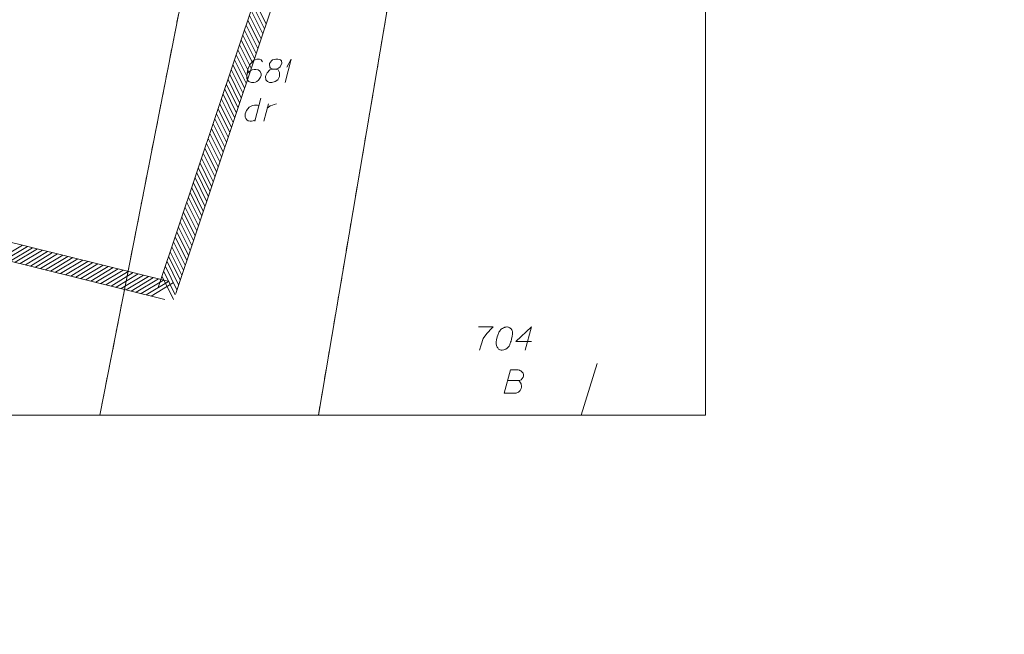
# Model space of a CAD drawing. Header units: metres. Extents: x 5554594 to 5556205, y 5636132 to 5636668.
# Tile 159 of 168: x 5555531 to 5555584, y 5636362 to 5636395. Entities that reach past the tile are written whole.
import ezdxf

# ---------------------------------------------------------------- set-up
doc = ezdxf.new("R2010")
doc.units = ezdxf.units.M
doc.header["$MEASUREMENT"] = 0
doc.header["$XCLIPFRAME"] = 0
doc.linetypes.add('PRZER1-1', pattern=[2, 1, -1])
for name, color, linetype, lineweight in [('#RAMKA', 7, 'Continuous', 18), ('#RASTER', 7, 'Continuous', 18), ('#zakres', 7, 'Continuous', 18)]:
    doc.layers.add(name, color=color, linetype=linetype, lineweight=lineweight)
for name, color, linetype, lineweight, true_color in [('GESDZI', 18, 'Continuous', 18, 0x0a0909), ('GESDZI_O', 18, 'Continuous', 18, 0x0a0909), ('GESUZY', 96, 'PRZER1-1', 18, 0x008000), ('GESUZY_O', 96, 'PRZER1-1', 18, 0x008000), ('GOSRBG', 18, 'Continuous', 18, 0x0a0909)]:
    doc.layers.add(name, color=color, linetype=linetype, lineweight=lineweight, true_color=true_color)
picture_1 = doc.add_image_def('image2.tif', size_in_pixel=(18897, 11811))

# ---------------------------------------------------------------- blocks, each defined once
blk = doc.blocks.new('*U235')
at = {"layer": 'GESUZY_O', "color": 96, "linetype": 'ByBlock', "lineweight": 18, "true_color": 0x008000}
blk.add_line((5555543.554, 5636390.786), (5555543.229, 5636389.536), dxfattribs=at)
at = {"layer": 'GESUZY_O', "color": 96, "linetype": 'ByBlock', "lineweight": 18, "true_color": 0x008000, "flags": 128}
blk.add_lwpolyline([(5555543.446, 5636390.372), (5555543.377, 5636390.412), (5555543.21, 5636390.412), (5555543.111, 5636390.392), (5555542.934, 5636390.294), (5555542.786, 5636390.116), (5555542.718, 5636389.929), (5555542.708, 5636389.831), (5555542.718, 5636389.752), (5555542.747, 5636389.683), (5555542.806, 5636389.605), (5555542.875, 5636389.555), (5555542.983, 5636389.536), (5555543.062, 5636389.546), (5555543.141, 5636389.555), (5555543.249, 5636389.614)], dxfattribs=at)
blk = doc.blocks.new('*U236')
at = {"layer": 'GESUZY_O', "color": 96, "linetype": 'ByBlock', "lineweight": 18, "true_color": 0x008000}
blk.add_line((5555543.721, 5636389.536), (5555543.967, 5636390.471), dxfattribs=at)
at = {"layer": 'GESUZY_O', "color": 96, "linetype": 'ByBlock', "lineweight": 18, "true_color": 0x008000, "flags": 128}
blk.add_lwpolyline([(5555543.908, 5636390.244), (5555543.957, 5636390.284), (5555544.066, 5636390.362), (5555544.184, 5636390.412), (5555544.272, 5636390.441), (5555544.41, 5636390.471)], dxfattribs=at)
blk = doc.blocks.new('*U238')
at = {"layer": 'GESDZI_O', "color": 96, "linetype": 'ByBlock', "lineweight": 18}
for q in [(5555544.868, 5636391.631), (5555544.957, 5636392.458)]:
    blk.add_line((5555545.203, 5636392.881), q, dxfattribs=at)

msp = doc.modelspace()

# ---------------------------------------------------------------- linework, layer by layer
at = {"layer": '#RAMKA', "color": 7, "linetype": 'Continuous', "lineweight": 18, "flags": 128}
msp.add_lwpolyline([(5555567.543, 5636516.686), (5555567.543, 5636373.686), (5555311.77, 5636373.686), (5555311.77, 5636516.686), (5555567.543, 5636516.686)], close=True, dxfattribs=at)
at = {"layer": '#zakres', "color": 134, "linetype": 'Continuous', "lineweight": 18}
for p, q in [((5555538.026, 5636380.569), (5555552.626, 5636424.159)), ((5555538.974, 5636380.251), (5555553.574, 5636423.841)), ((5555543.837, 5636394.784), (5555543.212, 5636396.037)), ((5555543.659, 5636394.253), (5555543.034, 5636395.506)), ((5555543.748, 5636394.519), (5555543.123, 5636395.772)), ((5555543.481, 5636393.722), (5555542.857, 5636394.975)), ((5555543.57, 5636393.988), (5555542.945, 5636395.241)), ((5555543.303, 5636393.191), (5555542.679, 5636394.444)), ((5555543.392, 5636393.457), (5555542.768, 5636394.71)), ((5555543.125, 5636392.66), (5555542.501, 5636393.913)), ((5555543.214, 5636392.926), (5555542.59, 5636394.179)), ((5555542.947, 5636392.129), (5555542.323, 5636393.382)), ((5555543.036, 5636392.395), (5555542.412, 5636393.648)), ((5555542.769, 5636391.598), (5555542.145, 5636392.851)), ((5555542.858, 5636391.864), (5555542.234, 5636393.117)), ((5555542.592, 5636391.067), (5555541.967, 5636392.32)), ((5555542.68, 5636391.333), (5555542.056, 5636392.586)), ((5555542.414, 5636390.536), (5555541.789, 5636391.789)), ((5555542.503, 5636390.802), (5555541.878, 5636392.055)), ((5555542.236, 5636390.005), (5555541.612, 5636391.258)), ((5555542.325, 5636390.271), (5555541.7, 5636391.524)), ((5555542.058, 5636389.474), (5555541.434, 5636390.727)), ((5555542.147, 5636389.74), (5555541.523, 5636390.993)), ((5555541.88, 5636388.943), (5555541.256, 5636390.196)), ((5555541.969, 5636389.209), (5555541.345, 5636390.462)), ((5555541.702, 5636388.412), (5555541.078, 5636389.665)), ((5555541.791, 5636388.678), (5555541.167, 5636389.931)), ((5555541.524, 5636387.881), (5555540.9, 5636389.134)), ((5555541.613, 5636388.147), (5555540.989, 5636389.4)), ((5555541.347, 5636387.35), (5555540.722, 5636388.603)), ((5555541.436, 5636387.616), (5555540.811, 5636388.869)), ((5555541.169, 5636386.819), (5555540.544, 5636388.072)), ((5555541.258, 5636387.085), (5555540.633, 5636388.338)), ((5555540.991, 5636386.288), (5555540.367, 5636387.541)), ((5555541.08, 5636386.554), (5555540.456, 5636387.807)), ((5555540.813, 5636385.757), (5555540.189, 5636387.01)), ((5555540.902, 5636386.023), (5555540.278, 5636387.276)), ((5555514.32, 5636386.915), (5555538.62, 5636380.895)), ((5555540.635, 5636385.226), (5555540.011, 5636386.479)), ((5555540.724, 5636385.492), (5555540.1, 5636386.745)), ((5555514.08, 5636385.945), (5555538.38, 5636379.925)), ((5555540.457, 5636384.695), (5555539.833, 5636385.948)), ((5555540.546, 5636384.961), (5555539.922, 5636386.214)), ((5555540.279, 5636384.164), (5555539.655, 5636385.417)), ((5555540.368, 5636384.43), (5555539.744, 5636385.683)), ((5555540.102, 5636383.633), (5555539.477, 5636384.886)), ((5555540.191, 5636383.899), (5555539.566, 5636385.152)), ((5555539.924, 5636383.102), (5555539.299, 5636384.355)), ((5555540.013, 5636383.368), (5555539.388, 5636384.621)), ((5555539.746, 5636382.571), (5555539.122, 5636383.824)), ((5555539.835, 5636382.837), (5555539.211, 5636384.09)), ((5555539.568, 5636382.04), (5555538.944, 5636383.293)), ((5555539.657, 5636382.306), (5555539.033, 5636383.559)), ((5555529.5, 5636382.13), (5555530.699, 5636382.853)), ((5555529.772, 5636382.062), (5555530.971, 5636382.785)), ((5555530.043, 5636381.995), (5555531.242, 5636382.718)), ((5555539.39, 5636381.509), (5555538.766, 5636382.762)), ((5555539.479, 5636381.775), (5555538.855, 5636383.028)), ((5555530.315, 5636381.928), (5555531.514, 5636382.651)), ((5555530.587, 5636381.86), (5555531.786, 5636382.583)), ((5555530.859, 5636381.793), (5555532.058, 5636382.516)), ((5555531.131, 5636381.726), (5555532.33, 5636382.449)), ((5555531.402, 5636381.658), (5555532.601, 5636382.381)), ((5555531.674, 5636381.591), (5555532.873, 5636382.314)), ((5555531.946, 5636381.524), (5555533.145, 5636382.247)), ((5555532.218, 5636381.456), (5555533.417, 5636382.179)), ((5555539.212, 5636380.978), (5555538.588, 5636382.231)), ((5555539.301, 5636381.244), (5555538.677, 5636382.497)), ((5555532.49, 5636381.389), (5555533.688, 5636382.112)), ((5555532.761, 5636381.322), (5555533.96, 5636382.045)), ((5555533.033, 5636381.254), (5555534.232, 5636381.977)), ((5555533.305, 5636381.187), (5555534.504, 5636381.91)), ((5555533.577, 5636381.12), (5555534.776, 5636381.843)), ((5555533.848, 5636381.052), (5555535.047, 5636381.775)), ((5555534.12, 5636380.985), (5555535.319, 5636381.708)), ((5555534.392, 5636380.918), (5555535.591, 5636381.641)), ((5555539.034, 5636380.447), (5555538.41, 5636381.7)), ((5555539.123, 5636380.713), (5555538.499, 5636381.966)), ((5555534.664, 5636380.85), (5555535.863, 5636381.573)), ((5555534.936, 5636380.783), (5555536.135, 5636381.506)), ((5555535.207, 5636380.716), (5555536.406, 5636381.439)), ((5555535.479, 5636380.648), (5555536.678, 5636381.371)), ((5555535.751, 5636380.581), (5555536.95, 5636381.304)), ((5555536.023, 5636380.514), (5555537.222, 5636381.237)), ((5555536.294, 5636380.446), (5555537.493, 5636381.169)), ((5555536.566, 5636380.379), (5555537.765, 5636381.102)), ((5555538.857, 5636379.916), (5555538.232, 5636381.169)), ((5555538.946, 5636380.182), (5555538.321, 5636381.435)), ((5555536.838, 5636380.312), (5555538.037, 5636381.035)), ((5555537.11, 5636380.244), (5555538.309, 5636380.967)), ((5555537.382, 5636380.177), (5555538.581, 5636380.9)), ((5555537.653, 5636380.11), (5555538.852, 5636380.833))]:
    msp.add_line(p, q, dxfattribs=at)
at = {"layer": 'GESDZI', "color": 96, "linetype": 'Continuous', "lineweight": 18, "flags": 128}
for points in [[(5555558.445, 5636437.884), (5555554.18, 5636430.108), (5555548.809, 5636419.452), (5555542.12, 5636405.225), (5555539.133, 5636395.364), (5555534.876, 5636373.686)], [(5555534.876, 5636373.686), (5555539.133, 5636395.364), (5555542.12, 5636405.225), (5555548.809, 5636419.452), (5555554.18, 5636430.108), (5555558.445, 5636437.884)], [(5555546.663, 5636373.686), (5555550.734, 5636397.678), (5555555.145, 5636409.173), (5555563.661, 5636427.769)], [(5555563.661, 5636427.769), (5555555.145, 5636409.173), (5555550.734, 5636397.678), (5555546.663, 5636373.686)]]:
    msp.add_lwpolyline(points, dxfattribs=at)
at = {"layer": 'GESDZI_O', "color": 96, "linetype": 'Continuous', "lineweight": 18, "flags": 128}
for points in [[(5555543.648, 5636392.743), (5555543.569, 5636392.852), (5555543.481, 5636392.881), (5555543.343, 5636392.881), (5555543.245, 5636392.842), (5555543.186, 5636392.822), (5555543.136, 5636392.793), (5555542.979, 5636392.615), (5555542.871, 5636392.379), (5555542.841, 5636392.251), (5555542.802, 5636391.966), (5555542.802, 5636391.818), (5555542.841, 5636391.759), (5555542.92, 5636391.68), (5555542.949, 5636391.661), (5555543.048, 5636391.631), (5555543.176, 5636391.631), (5555543.274, 5636391.651), (5555543.343, 5636391.671), (5555543.441, 5636391.749), (5555543.54, 5636391.907), (5555543.569, 5636392.005), (5555543.569, 5636392.084), (5555543.52, 5636392.212), (5555543.481, 5636392.261), (5555543.412, 5636392.3), (5555543.294, 5636392.33), (5555543.205, 5636392.33), (5555543.097, 5636392.3), (5555543.028, 5636392.271), (5555542.91, 5636392.192), (5555542.851, 5636392.143), (5555542.821, 5636392.114)], [(5555544.209, 5636392.34), (5555544.347, 5636392.34), (5555544.386, 5636392.35), (5555544.504, 5636392.399), (5555544.593, 5636392.478), (5555544.691, 5636392.665), (5555544.681, 5636392.802), (5555544.613, 5636392.852), (5555544.475, 5636392.881), (5555544.376, 5636392.881), (5555544.189, 5636392.852), (5555544.13, 5636392.802), (5555544.032, 5636392.655), (5555544.022, 5636392.606), (5555544.042, 5636392.458), (5555544.081, 5636392.399), (5555544.209, 5636392.34), (5555544.051, 5636392.3), (5555543.904, 5636392.153), (5555543.825, 5636392.005), (5555543.815, 5636391.956), (5555543.825, 5636391.769), (5555543.914, 5636391.671), (5555544.032, 5636391.631), (5555544.15, 5636391.631), (5555544.337, 5636391.68), (5555544.475, 5636391.769), (5555544.563, 5636391.946), (5555544.573, 5636392.005), (5555544.563, 5636392.163), (5555544.485, 5636392.3), (5555544.347, 5636392.34)], [(5555555.298, 5636378.442), (5555556.085, 5636378.442), (5555556.036, 5636378.393), (5555555.751, 5636378.088), (5555555.554, 5636377.812), (5555555.436, 5636377.487), (5555555.357, 5636377.192)], [(5555556.843, 5636378.442), (5555556.823, 5636378.442), (5555556.764, 5636378.432), (5555556.725, 5636378.422), (5555556.696, 5636378.412), (5555556.646, 5636378.393), (5555556.587, 5636378.363), (5555556.538, 5636378.334), (5555556.489, 5636378.294), (5555556.459, 5636378.255), (5555556.43, 5636378.206), (5555556.4, 5636378.156), (5555556.371, 5636378.097), (5555556.351, 5636378.058), (5555556.331, 5636377.999), (5555556.302, 5636377.901), (5555556.272, 5636377.753), (5555556.253, 5636377.635), (5555556.253, 5636377.527), (5555556.263, 5636377.448), (5555556.302, 5636377.359), (5555556.331, 5636377.31), (5555556.381, 5636377.251), (5555556.44, 5636377.212), (5555556.469, 5636377.202), (5555556.528, 5636377.192), (5555556.577, 5636377.192), (5555556.656, 5636377.202), (5555556.725, 5636377.221), (5555556.774, 5636377.251), (5555556.843, 5636377.3), (5555556.873, 5636377.33), (5555556.912, 5636377.369), (5555556.942, 5636377.408), (5555556.961, 5636377.438), (5555556.981, 5636377.487), (5555556.991, 5636377.507), (5555557.011, 5636377.556), (5555557.03, 5636377.615), (5555557.05, 5636377.674), (5555557.06, 5636377.714), (5555557.07, 5636377.743), (5555557.079, 5636377.782), (5555557.099, 5636377.871), (5555557.109, 5636377.92), (5555557.119, 5636377.969), (5555557.129, 5636378.038), (5555557.138, 5636378.127), (5555557.138, 5636378.156), (5555557.129, 5636378.196), (5555557.119, 5636378.235), (5555557.089, 5636378.294), (5555557.06, 5636378.334), (5555557.03, 5636378.363), (5555556.991, 5636378.393), (5555556.951, 5636378.412), (5555556.922, 5636378.422), (5555556.892, 5636378.432), (5555556.843, 5636378.442)], [(5555558.152, 5636377.655), (5555557.306, 5636377.655), (5555558.152, 5636378.442), (5555557.817, 5636377.192)]]:
    msp.add_lwpolyline(points, dxfattribs=at)
at = {"layer": 'GESUZY', "color": 96, "linetype": 'PRZER1-1', "lineweight": 18, "ltscale": 0.5, "true_color": 0x008000}
for points in [[(5555558.445, 5636437.884), (5555554.18, 5636430.108), (5555548.809, 5636419.452), (5555542.12, 5636405.225), (5555539.133, 5636395.364), (5555534.876, 5636373.686)], [(5555558.445, 5636437.884), (5555554.18, 5636430.108), (5555548.809, 5636419.452), (5555542.12, 5636405.225), (5555539.133, 5636395.364), (5555534.876, 5636373.686)], [(5555546.663, 5636373.686), (5555550.734, 5636397.678), (5555555.145, 5636409.173), (5555563.661, 5636427.769)], [(5555546.663, 5636373.686), (5555550.734, 5636397.678), (5555555.145, 5636409.173), (5555563.661, 5636427.769)]]:
    msp.add_lwpolyline(points, dxfattribs=at)
at = {"layer": 'GESUZY_O', "color": 96, "linetype": 'Continuous', "lineweight": 18, "true_color": 0x008000, "flags": 128}
msp.add_lwpolyline([(5555556.873, 5636375.55), (5555557.464, 5636375.55), (5555557.503, 5636375.56), (5555557.591, 5636375.599), (5555557.66, 5636375.668), (5555557.7, 5636375.727), (5555557.719, 5636375.786), (5555557.719, 5636375.816), (5555557.719, 5636375.855), (5555557.719, 5636375.885), (5555557.7, 5636375.954), (5555557.66, 5636376.003), (5555557.601, 5636376.062), (5555557.572, 5636376.082), (5555557.532, 5636376.101), (5555557.503, 5636376.111), (5555557.444, 5636376.121), (5555557.021, 5636376.121), (5555556.686, 5636374.871), (5555557.336, 5636374.871), (5555557.365, 5636374.881), (5555557.424, 5636374.91), (5555557.454, 5636374.93), (5555557.542, 5636375.019), (5555557.582, 5636375.088), (5555557.591, 5636375.117), (5555557.611, 5636375.196), (5555557.611, 5636375.275), (5555557.601, 5636375.334), (5555557.591, 5636375.373), (5555557.562, 5636375.432), (5555557.523, 5636375.491), (5555557.503, 5636375.511), (5555557.464, 5636375.55)], dxfattribs=at)
at = {"layer": 'GOSRBG', "color": 7, "linetype": 'Continuous', "lineweight": 18, "flags": 128}
msp.add_lwpolyline([(5555561.704, 5636376.476), (5555560.829, 5636373.686)], dxfattribs=at)

# ---------------------------------------------------------------- block references
at = {"layer": 'GESDZI_O', "color": 96, "linetype": 'Continuous', "lineweight": 18}
msp.add_blockref('*U238', (0, 0), dxfattribs=at)
at = {"layer": 'GESUZY_O', "color": 96, "linetype": 'Continuous', "lineweight": 18, "true_color": 0x008000}
for name in ['*U235', '*U236']:
    msp.add_blockref(name, (0, 0), dxfattribs=at)

# ---------------------------------------------------------------- pictures from other files: only their frames are drawn
at = {"layer": '#RASTER', "color": 252, "linetype": 'Continuous', "lineweight": 18}
image = msp.add_image(picture_1, insert=(5555393.385, 5636149.865), size_in_units=(811.151, 518.084), dxfattribs=at)
image.set_boundary_path([(-0.5, -0.5), (-0.5, 11810.5), (18896.5, 11810.5), (18896.5, -0.5), (-0.5, -0.5)])
image.dxf.flags = 15

doc.saveas('drawing.dxf')
